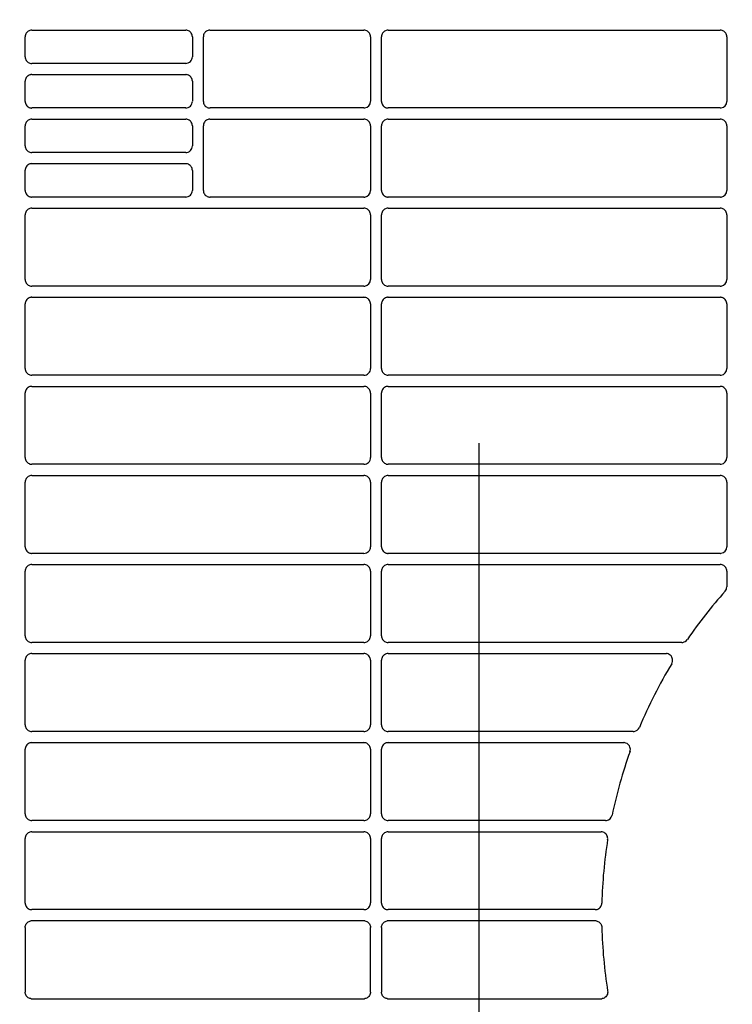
# Model space of a CAD drawing. Header units: millimetres. Extents: x -165365 to -33565, y 7406 to 103342.
# Tile 179 of 256: x -82995 to -82835, y 25360 to 25581. Entities that reach past the tile are written whole.
import ezdxf

# ---------------------------------------------------------------- set-up
doc = ezdxf.new("R2010")
doc.units = ezdxf.units.MM
doc.header["$MEASUREMENT"] = 0
doc.linetypes.add('ACAD_ISO03W100', pattern=[150, 60, -90])
for name, color, linetype in [('DETAIL', 5, 'Continuous'), ('ELEK CIENKIE', 80, 'Continuous'), ('HVAC_CT_opisy', 3, 'Continuous')]:
    doc.layers.add(name, color=color, linetype=linetype)

# ---------------------------------------------------------------- blocks, each defined once
blk = doc.blocks.new('A$C67C8A0BA')
at = {"layer": 'DETAIL', "color": 3, "linetype": 'Continuous'}
for p, q in [((83.53, 569.45), (118.07, 569.45)), ((123.53, 569.45), (158.08, 569.45)), ((163.53, 569.45), (238.07, 569.45)), ((82.04, 563.44), (82.04, 567.96)), ((119.57, 567.95), (119.57, 563.45)), ((122.04, 553.44), (122.04, 567.96)), ((159.57, 567.95), (159.57, 553.45)), ((162.04, 553.44), (162.04, 567.96)), ((239.56, 567.95), (239.56, 553.44)), ((118.07, 561.95), (83.54, 561.95)), ((83.53, 559.45), (118.07, 559.45)), ((82.04, 553.44), (82.04, 557.96)), ((119.57, 557.95), (119.57, 553.45)), ((118.07, 551.95), (83.54, 551.95)), ((158.07, 551.95), (123.54, 551.95)), ((238.07, 551.95), (163.54, 551.95)), ((83.53, 549.45), (118.07, 549.45)), ((123.53, 549.45), (158.07, 549.45)), ((163.53, 549.45), (238.07, 549.45)), ((82.04, 543.44), (82.04, 547.96)), ((119.57, 547.95), (119.57, 543.45)), ((122.04, 533.44), (122.04, 547.96)), ((159.57, 547.95), (159.57, 533.45)), ((162.04, 533.44), (162.04, 547.96)), ((239.56, 547.95), (239.56, 533.44)), ((118.07, 541.95), (83.54, 541.95)), ((83.53, 539.45), (118.07, 539.45)), ((82.04, 533.44), (82.04, 537.96)), ((119.57, 537.95), (119.57, 533.45)), ((118.07, 531.95), (83.54, 531.95)), ((158.07, 531.95), (123.54, 531.95)), ((238.07, 531.95), (163.54, 531.95)), ((83.53, 529.45), (158.07, 529.45)), ((163.53, 529.45), (238.07, 529.45)), ((82.04, 513.44), (82.04, 527.96)), ((159.57, 527.95), (159.57, 513.45)), ((162.04, 513.44), (162.04, 527.96)), ((239.56, 527.95), (239.56, 513.44)), ((158.07, 511.95), (83.54, 511.95)), ((238.07, 511.95), (163.54, 511.95)), ((83.53, 509.45), (158.07, 509.45)), ((163.53, 509.45), (238.07, 509.45)), ((82.04, 493.44), (82.04, 507.96)), ((159.57, 507.95), (159.57, 493.45)), ((162.04, 493.44), (162.04, 507.96)), ((239.56, 507.95), (239.56, 493.44)), ((158.07, 491.95), (83.54, 491.95)), ((238.07, 491.95), (163.54, 491.95)), ((83.53, 489.45), (158.07, 489.45)), ((163.53, 489.45), (238.07, 489.45)), ((82.04, 473.44), (82.04, 487.96)), ((159.57, 487.95), (159.57, 473.45)), ((162.04, 473.44), (162.04, 487.96)), ((239.56, 487.95), (239.56, 473.45)), ((158.07, 471.95), (83.54, 471.95)), ((238.07, 471.95), (163.54, 471.95)), ((83.53, 469.45), (158.07, 469.45)), ((163.53, 469.45), (238.07, 469.45)), ((82.04, 453.44), (82.04, 467.96)), ((159.57, 467.95), (159.57, 453.45)), ((162.04, 453.44), (162.04, 467.96)), ((239.56, 467.95), (239.56, 453.45)), ((158.07, 451.95), (83.54, 451.95)), ((238.07, 451.95), (163.54, 451.95)), ((83.53, 449.45), (158.07, 449.45)), ((163.53, 449.45), (238.07, 449.45)), ((82.04, 433.44), (82.04, 447.96)), ((159.57, 447.95), (159.57, 433.45)), ((162.04, 433.44), (162.04, 447.96)), ((239.56, 447.95), (239.56, 444.44)), ((158.07, 431.95), (83.54, 431.95)), ((229.45, 431.95), (163.54, 431.95)), ((230.7, 432.63), (230.69, 432.6)), ((83.53, 429.45), (158.07, 429.45)), ((163.53, 429.45), (225.92, 429.45)), ((82.04, 413.44), (82.04, 427.96)), ((159.57, 427.95), (159.57, 413.45)), ((162.04, 413.44), (162.04, 427.96)), ((158.07, 411.95), (83.54, 411.95)), ((218.55, 411.95), (163.54, 411.95)), ((83.53, 409.45), (158.07, 409.45)), ((163.53, 409.45), (216.43, 409.45)), ((82.04, 393.44), (82.04, 407.96)), ((159.57, 407.95), (159.57, 393.45)), ((162.04, 393.44), (162.04, 407.96)), ((158.07, 391.95), (83.54, 391.95)), ((212.33, 391.95), (163.54, 391.95)), ((83.53, 389.45), (158.07, 389.45)), ((163.53, 389.45), (211.33, 389.45)), ((82.04, 373.44), (82.04, 387.96)), ((159.57, 387.95), (159.57, 373.45)), ((162.04, 373.44), (162.04, 387.96)), ((158.07, 371.95), (83.54, 371.95)), ((210.01, 371.95), (163.54, 371.95)), ((158.07, 369.45), (83.54, 369.45)), ((210.01, 369.45), (163.54, 369.45)), ((82.04, 367.96), (82.04, 353.44)), ((159.57, 353.45), (159.57, 367.95)), ((162.04, 367.96), (162.04, 353.44)), ((83.53, 351.95), (158.07, 351.95)), ((163.53, 351.95), (211.33, 351.95))]:
    blk.add_line(p, q, dxfattribs=at)
for points in [[(83.3, 569.43), (83.09, 569.38), (82.9, 569.31), (82.71, 569.2), (82.54, 569.08), (82.4, 568.93), (82.27, 568.76), (82.17, 568.57), (82.1, 568.37), (82.06, 568.17), (82.04, 567.96)], [(119.57, 567.95), (119.55, 568.16), (119.51, 568.37), (119.43, 568.56), (119.34, 568.75), (119.21, 568.92), (119.06, 569.07), (118.9, 569.2), (118.71, 569.3), (118.51, 569.38), (118.31, 569.43)], [(123.3, 569.43), (123.09, 569.38), (122.9, 569.31), (122.71, 569.2), (122.54, 569.08), (122.4, 568.93), (122.27, 568.76), (122.17, 568.57), (122.1, 568.37), (122.06, 568.17), (122.04, 567.96)], [(159.57, 567.95), (159.55, 568.16), (159.51, 568.37), (159.43, 568.57), (159.33, 568.75), (159.21, 568.92), (159.06, 569.07), (158.89, 569.2), (158.71, 569.3), (158.51, 569.38), (158.31, 569.43)], [(163.3, 569.43), (163.09, 569.38), (162.9, 569.31), (162.71, 569.2), (162.54, 569.08), (162.4, 568.93), (162.27, 568.76), (162.17, 568.57), (162.1, 568.37), (162.06, 568.17), (162.04, 567.96)], [(239.56, 567.95), (239.55, 568.16), (239.51, 568.37), (239.43, 568.57), (239.33, 568.75), (239.21, 568.92), (239.06, 569.07), (238.89, 569.2), (238.71, 569.31), (238.51, 569.38), (238.31, 569.43)], [(82.04, 563.44), (82.06, 563.23), (82.1, 563.02), (82.17, 562.82), (82.27, 562.64), (82.4, 562.47), (82.55, 562.32), (82.72, 562.19), (82.9, 562.09), (83.1, 562.01), (83.3, 561.97)], [(83.3, 559.43), (83.09, 559.38), (82.9, 559.31), (82.71, 559.2), (82.54, 559.08), (82.4, 558.93), (82.27, 558.76), (82.17, 558.57), (82.1, 558.37), (82.06, 558.17), (82.04, 557.96)], [(119.57, 557.95), (119.55, 558.16), (119.51, 558.36), (119.43, 558.56), (119.34, 558.75), (119.21, 558.92), (119.06, 559.07), (118.9, 559.2), (118.71, 559.3), (118.51, 559.38), (118.31, 559.43)], [(82.04, 553.44), (82.06, 553.23), (82.1, 553.02), (82.17, 552.82), (82.27, 552.64), (82.4, 552.47), (82.55, 552.32), (82.72, 552.19), (82.9, 552.09), (83.1, 552.01), (83.3, 551.97)], [(122.04, 553.44), (122.06, 553.23), (122.1, 553.02), (122.17, 552.82), (122.27, 552.64), (122.4, 552.47), (122.55, 552.32), (122.72, 552.19), (122.9, 552.09), (123.1, 552.01), (123.3, 551.97)], [(162.04, 553.44), (162.06, 553.23), (162.1, 553.02), (162.17, 552.82), (162.27, 552.64), (162.4, 552.47), (162.55, 552.32), (162.72, 552.19), (162.9, 552.09), (163.1, 552.01), (163.3, 551.97)], [(83.3, 549.43), (83.09, 549.38), (82.9, 549.31), (82.71, 549.2), (82.54, 549.08), (82.4, 548.93), (82.27, 548.76), (82.17, 548.57), (82.1, 548.37), (82.06, 548.17), (82.04, 547.96)], [(119.57, 547.95), (119.55, 548.16), (119.51, 548.37), (119.43, 548.56), (119.34, 548.75), (119.21, 548.92), (119.06, 549.07), (118.89, 549.2), (118.71, 549.31), (118.51, 549.38), (118.31, 549.43)], [(123.3, 549.43), (123.09, 549.38), (122.9, 549.31), (122.71, 549.2), (122.54, 549.08), (122.4, 548.93), (122.27, 548.76), (122.17, 548.57), (122.1, 548.37), (122.06, 548.17), (122.04, 547.96)], [(159.57, 547.95), (159.55, 548.16), (159.51, 548.37), (159.43, 548.57), (159.33, 548.75), (159.21, 548.92), (159.06, 549.07), (158.89, 549.2), (158.71, 549.31), (158.51, 549.38), (158.31, 549.43)], [(163.3, 549.43), (163.09, 549.38), (162.9, 549.31), (162.71, 549.2), (162.54, 549.08), (162.4, 548.93), (162.27, 548.76), (162.17, 548.57), (162.1, 548.37), (162.06, 548.17), (162.04, 547.96)], [(239.56, 547.95), (239.55, 548.16), (239.51, 548.37), (239.43, 548.57), (239.33, 548.75), (239.21, 548.92), (239.06, 549.07), (238.89, 549.2), (238.71, 549.31), (238.51, 549.38), (238.31, 549.43)], [(82.04, 543.44), (82.06, 543.23), (82.1, 543.02), (82.17, 542.82), (82.27, 542.64), (82.4, 542.47), (82.55, 542.32), (82.72, 542.19), (82.9, 542.09), (83.1, 542.01), (83.3, 541.97)], [(83.3, 539.43), (83.09, 539.38), (82.9, 539.31), (82.71, 539.2), (82.54, 539.08), (82.4, 538.93), (82.27, 538.76), (82.17, 538.57), (82.1, 538.37), (82.06, 538.17), (82.04, 537.96)], [(119.57, 537.95), (119.55, 538.16), (119.51, 538.36), (119.43, 538.56), (119.34, 538.75), (119.21, 538.92), (119.06, 539.07), (118.89, 539.2), (118.71, 539.3), (118.51, 539.38), (118.31, 539.43)], [(82.04, 533.44), (82.06, 533.23), (82.1, 533.02), (82.17, 532.82), (82.27, 532.64), (82.4, 532.47), (82.55, 532.32), (82.72, 532.19), (82.9, 532.09), (83.1, 532.01), (83.3, 531.97)], [(122.04, 533.44), (122.06, 533.23), (122.1, 533.02), (122.17, 532.82), (122.27, 532.64), (122.4, 532.47), (122.55, 532.32), (122.72, 532.19), (122.9, 532.09), (123.1, 532.01), (123.3, 531.97)], [(162.04, 533.44), (162.06, 533.23), (162.1, 533.02), (162.17, 532.82), (162.27, 532.64), (162.4, 532.47), (162.55, 532.32), (162.72, 532.19), (162.9, 532.09), (163.1, 532.01), (163.3, 531.97)], [(83.3, 529.43), (83.09, 529.38), (82.9, 529.31), (82.71, 529.2), (82.54, 529.08), (82.4, 528.93), (82.27, 528.76), (82.17, 528.57), (82.1, 528.37), (82.06, 528.17), (82.04, 527.96)], [(159.57, 527.95), (159.55, 528.16), (159.51, 528.37), (159.43, 528.57), (159.33, 528.75), (159.21, 528.92), (159.06, 529.07), (158.89, 529.2), (158.71, 529.31), (158.51, 529.38), (158.31, 529.43)], [(163.3, 529.43), (163.09, 529.38), (162.9, 529.31), (162.71, 529.2), (162.54, 529.08), (162.4, 528.93), (162.27, 528.76), (162.17, 528.57), (162.1, 528.37), (162.06, 528.17), (162.04, 527.96)], [(239.56, 527.95), (239.55, 528.16), (239.51, 528.37), (239.43, 528.57), (239.33, 528.75), (239.21, 528.92), (239.06, 529.07), (238.89, 529.2), (238.71, 529.31), (238.51, 529.38), (238.31, 529.43)], [(82.04, 513.44), (82.06, 513.23), (82.1, 513.02), (82.17, 512.82), (82.27, 512.64), (82.4, 512.47), (82.55, 512.32), (82.72, 512.19), (82.9, 512.09), (83.1, 512.01), (83.3, 511.97)], [(162.04, 513.44), (162.06, 513.23), (162.1, 513.02), (162.17, 512.82), (162.27, 512.64), (162.4, 512.47), (162.55, 512.32), (162.72, 512.19), (162.9, 512.09), (163.1, 512.01), (163.3, 511.97)], [(83.3, 509.43), (83.09, 509.38), (82.9, 509.31), (82.71, 509.2), (82.55, 509.08), (82.4, 508.93), (82.27, 508.76), (82.17, 508.57), (82.1, 508.37), (82.06, 508.17), (82.04, 507.96)], [(159.57, 507.95), (159.55, 508.16), (159.51, 508.37), (159.43, 508.57), (159.33, 508.75), (159.21, 508.92), (159.06, 509.07), (158.89, 509.2), (158.71, 509.31), (158.51, 509.38), (158.31, 509.43)], [(163.3, 509.43), (163.09, 509.38), (162.9, 509.31), (162.71, 509.2), (162.54, 509.08), (162.4, 508.93), (162.27, 508.76), (162.17, 508.57), (162.1, 508.37), (162.06, 508.17), (162.04, 507.96)], [(239.56, 507.95), (239.55, 508.16), (239.51, 508.37), (239.43, 508.57), (239.33, 508.75), (239.21, 508.92), (239.06, 509.07), (238.89, 509.2), (238.71, 509.31), (238.51, 509.38), (238.31, 509.43)], [(82.04, 493.44), (82.06, 493.23), (82.1, 493.02), (82.17, 492.82), (82.27, 492.64), (82.4, 492.47), (82.55, 492.32), (82.72, 492.19), (82.9, 492.09), (83.1, 492.01), (83.3, 491.97)], [(162.04, 493.44), (162.06, 493.23), (162.1, 493.02), (162.17, 492.82), (162.27, 492.64), (162.4, 492.47), (162.55, 492.32), (162.72, 492.19), (162.9, 492.09), (163.1, 492.01), (163.3, 491.97)], [(83.3, 489.43), (83.09, 489.38), (82.9, 489.31), (82.71, 489.2), (82.55, 489.08), (82.4, 488.93), (82.27, 488.76), (82.17, 488.57), (82.1, 488.37), (82.06, 488.17), (82.04, 487.96)], [(159.57, 487.95), (159.55, 488.16), (159.51, 488.37), (159.43, 488.57), (159.33, 488.75), (159.21, 488.92), (159.06, 489.07), (158.89, 489.2), (158.71, 489.31), (158.51, 489.38), (158.31, 489.43)], [(163.3, 489.43), (163.09, 489.38), (162.9, 489.31), (162.71, 489.2), (162.54, 489.08), (162.4, 488.93), (162.27, 488.76), (162.17, 488.57), (162.1, 488.37), (162.06, 488.17), (162.04, 487.96)], [(239.56, 487.95), (239.55, 488.16), (239.51, 488.37), (239.43, 488.57), (239.33, 488.75), (239.21, 488.92), (239.06, 489.07), (238.89, 489.2), (238.71, 489.31), (238.51, 489.38), (238.31, 489.43)], [(82.04, 473.44), (82.06, 473.23), (82.1, 473.02), (82.17, 472.82), (82.27, 472.64), (82.4, 472.47), (82.55, 472.32), (82.72, 472.19), (82.9, 472.09), (83.1, 472.01), (83.3, 471.97)], [(162.04, 473.44), (162.06, 473.23), (162.1, 473.02), (162.17, 472.82), (162.27, 472.64), (162.4, 472.47), (162.55, 472.32), (162.72, 472.19), (162.9, 472.09), (163.1, 472.01), (163.3, 471.97)], [(83.3, 469.43), (83.09, 469.38), (82.9, 469.31), (82.71, 469.2), (82.55, 469.08), (82.4, 468.93), (82.27, 468.76), (82.17, 468.57), (82.1, 468.37), (82.06, 468.17), (82.04, 467.96)], [(159.57, 467.95), (159.55, 468.16), (159.51, 468.37), (159.43, 468.57), (159.33, 468.75), (159.21, 468.92), (159.06, 469.07), (158.89, 469.2), (158.71, 469.31), (158.51, 469.38), (158.31, 469.43)], [(163.3, 469.43), (163.09, 469.38), (162.9, 469.31), (162.71, 469.2), (162.54, 469.08), (162.4, 468.93), (162.27, 468.76), (162.17, 468.57), (162.1, 468.37), (162.06, 468.17), (162.04, 467.96)], [(239.56, 467.95), (239.55, 468.16), (239.51, 468.37), (239.43, 468.57), (239.33, 468.75), (239.21, 468.92), (239.06, 469.07), (238.89, 469.2), (238.71, 469.31), (238.51, 469.38), (238.31, 469.43)], [(82.04, 453.44), (82.06, 453.23), (82.1, 453.02), (82.17, 452.82), (82.27, 452.64), (82.4, 452.47), (82.55, 452.32), (82.72, 452.19), (82.9, 452.09), (83.1, 452.01), (83.3, 451.97)], [(162.04, 453.44), (162.06, 453.23), (162.1, 453.02), (162.17, 452.82), (162.27, 452.64), (162.4, 452.47), (162.55, 452.32), (162.71, 452.19), (162.9, 452.09), (163.1, 452.01), (163.3, 451.97)], [(83.3, 449.43), (83.09, 449.38), (82.9, 449.31), (82.71, 449.2), (82.55, 449.08), (82.4, 448.93), (82.27, 448.76), (82.17, 448.57), (82.1, 448.37), (82.06, 448.17), (82.04, 447.96)], [(159.57, 447.95), (159.55, 448.16), (159.51, 448.37), (159.43, 448.57), (159.33, 448.75), (159.21, 448.92), (159.06, 449.07), (158.89, 449.2), (158.71, 449.31), (158.51, 449.38), (158.31, 449.43)], [(163.3, 449.43), (163.09, 449.38), (162.9, 449.31), (162.71, 449.2), (162.54, 449.08), (162.4, 448.93), (162.27, 448.76), (162.17, 448.57), (162.1, 448.37), (162.06, 448.17), (162.04, 447.96)], [(239.56, 447.95), (239.55, 448.16), (239.51, 448.37), (239.43, 448.57), (239.33, 448.75), (239.21, 448.92), (239.06, 449.07), (238.89, 449.2), (238.71, 449.31), (238.51, 449.38), (238.31, 449.43)], [(82.04, 433.44), (82.06, 433.23), (82.1, 433.02), (82.17, 432.82), (82.27, 432.64), (82.4, 432.47), (82.55, 432.32), (82.72, 432.19), (82.9, 432.09), (83.1, 432.01), (83.3, 431.97)], [(158.3, 431.97), (158.51, 432.01), (158.71, 432.09), (158.89, 432.19), (159.06, 432.32), (159.21, 432.47), (159.33, 432.64), (159.43, 432.83), (159.51, 433.03), (159.55, 433.24), (159.57, 433.45)], [(162.04, 433.44), (162.06, 433.23), (162.1, 433.02), (162.17, 432.82), (162.27, 432.64), (162.4, 432.47), (162.55, 432.32), (162.71, 432.19), (162.9, 432.09), (163.1, 432.01), (163.3, 431.97)], [(83.3, 429.43), (83.09, 429.38), (82.9, 429.31), (82.71, 429.21), (82.55, 429.08), (82.4, 428.93), (82.27, 428.76), (82.17, 428.57), (82.1, 428.38), (82.06, 428.17), (82.04, 427.96)], [(159.57, 427.95), (159.55, 428.16), (159.51, 428.37), (159.43, 428.57), (159.33, 428.75), (159.21, 428.92), (159.06, 429.07), (158.89, 429.2), (158.71, 429.31), (158.51, 429.38), (158.31, 429.43)], [(163.3, 429.43), (163.09, 429.38), (162.9, 429.31), (162.71, 429.2), (162.54, 429.08), (162.4, 428.93), (162.27, 428.76), (162.17, 428.57), (162.1, 428.37), (162.06, 428.17), (162.04, 427.96)], [(227.3, 427.39), (227.38, 427.65), (227.41, 427.91), (227.39, 428.18), (227.33, 428.44), (227.22, 428.68), (227.07, 428.91), (226.88, 429.1), (226.66, 429.25), (226.42, 429.36), (226.16, 429.43)], [(82.04, 413.44), (82.06, 413.23), (82.1, 413.02), (82.17, 412.82), (82.27, 412.64), (82.4, 412.47), (82.55, 412.32), (82.72, 412.19), (82.9, 412.09), (83.1, 412.01), (83.3, 411.97)], [(158.3, 411.97), (158.51, 412.01), (158.71, 412.09), (158.89, 412.19), (159.06, 412.32), (159.21, 412.47), (159.33, 412.64), (159.43, 412.83), (159.51, 413.03), (159.55, 413.24), (159.57, 413.45)], [(162.04, 413.44), (162.06, 413.23), (162.1, 413.02), (162.17, 412.82), (162.27, 412.64), (162.4, 412.47), (162.55, 412.32), (162.71, 412.19), (162.9, 412.09), (163.1, 412.01), (163.3, 411.97)], [(83.3, 409.43), (83.09, 409.38), (82.9, 409.31), (82.71, 409.21), (82.55, 409.08), (82.4, 408.93), (82.27, 408.76), (82.17, 408.57), (82.1, 408.38), (82.06, 408.17), (82.04, 407.96)], [(159.57, 407.95), (159.55, 408.16), (159.51, 408.37), (159.43, 408.57), (159.33, 408.75), (159.21, 408.92), (159.06, 409.07), (158.89, 409.2), (158.71, 409.31), (158.51, 409.38), (158.31, 409.43)], [(163.3, 409.43), (163.09, 409.38), (162.9, 409.31), (162.71, 409.21), (162.55, 409.08), (162.4, 408.93), (162.27, 408.76), (162.17, 408.57), (162.1, 408.37), (162.06, 408.17), (162.04, 407.96)], [(217.83, 407.44), (217.9, 407.7), (217.92, 407.96), (217.9, 408.22), (217.83, 408.47), (217.72, 408.71), (217.57, 408.92), (217.38, 409.11), (217.16, 409.26), (216.92, 409.37), (216.67, 409.43)], [(82.04, 393.44), (82.06, 393.23), (82.1, 393.02), (82.17, 392.82), (82.27, 392.64), (82.4, 392.47), (82.55, 392.32), (82.72, 392.19), (82.9, 392.09), (83.1, 392.01), (83.3, 391.97)], [(158.3, 391.97), (158.51, 392.01), (158.71, 392.09), (158.89, 392.19), (159.06, 392.32), (159.21, 392.47), (159.33, 392.64), (159.43, 392.83), (159.51, 393.03), (159.55, 393.24), (159.57, 393.45)], [(162.04, 393.44), (162.06, 393.23), (162.1, 393.02), (162.17, 392.83), (162.27, 392.64), (162.4, 392.47), (162.55, 392.32), (162.71, 392.19), (162.9, 392.09), (163.1, 392.01), (163.3, 391.97)], [(83.3, 389.43), (83.09, 389.38), (82.9, 389.31), (82.71, 389.21), (82.55, 389.08), (82.4, 388.93), (82.27, 388.76), (82.17, 388.57), (82.1, 388.38), (82.06, 388.17), (82.04, 387.96)], [(159.57, 387.95), (159.55, 388.16), (159.51, 388.37), (159.43, 388.57), (159.33, 388.75), (159.21, 388.92), (159.06, 389.07), (158.89, 389.2), (158.71, 389.31), (158.51, 389.38), (158.31, 389.43)], [(163.3, 389.43), (163.09, 389.38), (162.9, 389.31), (162.71, 389.21), (162.55, 389.08), (162.4, 388.93), (162.27, 388.76), (162.17, 388.57), (162.1, 388.37), (162.06, 388.17), (162.04, 387.96)], [(212.8, 387.71), (212.82, 387.95), (212.8, 388.18), (212.75, 388.41), (212.66, 388.63), (212.54, 388.83), (212.39, 389.01), (212.21, 389.16), (212.01, 389.29), (211.79, 389.38), (211.56, 389.43)], [(82.04, 373.44), (82.06, 373.23), (82.1, 373.02), (82.17, 372.82), (82.27, 372.64), (82.4, 372.47), (82.55, 372.32), (82.71, 372.19), (82.9, 372.09), (83.1, 372.01), (83.3, 371.97)], [(158.3, 371.97), (158.51, 372.02), (158.71, 372.09), (158.89, 372.19), (159.06, 372.32), (159.21, 372.47), (159.33, 372.64), (159.43, 372.83), (159.51, 373.03), (159.55, 373.24), (159.57, 373.45)], [(162.04, 373.44), (162.06, 373.23), (162.1, 373.02), (162.17, 372.83), (162.27, 372.64), (162.4, 372.47), (162.55, 372.32), (162.71, 372.19), (162.9, 372.09), (163.1, 372.01), (163.3, 371.97)], [(210.23, 371.97), (210.44, 372.01), (210.63, 372.09), (210.82, 372.19), (210.98, 372.31), (211.13, 372.46), (211.26, 372.63), (211.36, 372.81), (211.43, 373), (211.48, 373.21), (211.5, 373.41)], [(82.04, 367.96), (82.06, 368.17), (82.1, 368.38), (82.17, 368.58), (82.27, 368.76), (82.4, 368.93), (82.55, 369.08), (82.71, 369.21), (82.9, 369.31), (83.1, 369.39), (83.3, 369.43)], [(158.3, 369.43), (158.51, 369.38), (158.71, 369.31), (158.89, 369.21), (159.06, 369.08), (159.21, 368.93), (159.33, 368.76), (159.43, 368.57), (159.51, 368.37), (159.55, 368.16), (159.57, 367.95)], [(162.04, 367.96), (162.06, 368.17), (162.1, 368.38), (162.17, 368.57), (162.27, 368.76), (162.4, 368.93), (162.55, 369.08), (162.71, 369.21), (162.9, 369.31), (163.1, 369.39), (163.3, 369.43)], [(210.23, 369.43), (210.44, 369.39), (210.63, 369.31), (210.82, 369.21), (210.98, 369.09), (211.13, 368.94), (211.26, 368.77), (211.36, 368.59), (211.43, 368.4), (211.48, 368.19), (211.5, 367.99)], [(83.3, 351.97), (83.09, 352.02), (82.9, 352.09), (82.71, 352.19), (82.55, 352.32), (82.4, 352.47), (82.27, 352.64), (82.17, 352.83), (82.1, 353.02), (82.06, 353.23), (82.04, 353.44)], [(159.57, 353.45), (159.55, 353.24), (159.51, 353.03), (159.43, 352.83), (159.33, 352.65), (159.21, 352.48), (159.06, 352.33), (158.89, 352.2), (158.71, 352.09), (158.51, 352.02), (158.31, 351.97)], [(163.3, 351.97), (163.09, 352.02), (162.9, 352.09), (162.71, 352.19), (162.55, 352.32), (162.4, 352.47), (162.27, 352.64), (162.17, 352.83), (162.1, 353.03), (162.06, 353.23), (162.04, 353.44)], [(212.8, 353.69), (212.82, 353.45), (212.8, 353.22), (212.75, 352.99), (212.66, 352.77), (212.54, 352.57), (212.39, 352.39), (212.21, 352.24), (212.01, 352.11), (211.79, 352.02), (211.56, 351.97)]]:
    blk.add_lwpolyline(points, dxfattribs=at)
for centre, radius, start, end in [((83.53, 567.94), 1.51, 90.0017, 98.9333), ((118.07, 567.96), 1.49, 81.0318, 89.9982), ((123.53, 567.94), 1.51, 90.0017, 98.9337), ((158.08, 567.95), 1.49, 81.0337, 89.9982), ((163.53, 567.94), 1.51, 90.0017, 98.936), ((238.07, 567.95), 1.49, 81.039, 89.9982), ((83.54, 563.46), 1.52, 261.0757, 269.9987), ((118.07, 563.45), 1.5, 270.0036, 0.0456), ((83.53, 557.94), 1.51, 90.0006, 98.9323), ((118.07, 557.95), 1.49, 81.0299, 89.9971), ((118.07, 553.44), 1.5, 270.0025, 0.0488), ((158.07, 553.44), 1.5, 278.9676, 0.0445), ((238.07, 553.44), 1.5, 278.9405, 0.0357), ((83.54, 553.46), 1.52, 261.0744, 269.9976), ((123.54, 553.46), 1.51, 261.0739, 269.9976), ((158.07, 553.45), 1.5, 270.0025, 278.9613), ((163.54, 553.46), 1.51, 261.0715, 269.9976), ((238.07, 553.45), 1.5, 270.0025, 278.9557), ((83.53, 547.94), 1.51, 90.0017, 98.9332), ((118.07, 547.96), 1.49, 81.0318, 89.9982), ((123.53, 547.94), 1.51, 90.0018, 98.9335), ((158.07, 547.95), 1.49, 81.0337, 89.9982), ((163.53, 547.94), 1.51, 90.0018, 98.9358), ((238.07, 547.95), 1.5, 81.0391, 89.9982), ((83.54, 543.46), 1.51, 261.0752, 269.9987), ((118.07, 543.45), 1.5, 270.0036, 0.0519), ((83.53, 537.94), 1.51, 90.0007, 98.9321), ((118.07, 537.95), 1.49, 81.0299, 89.9971), ((118.07, 533.44), 1.5, 270.0025, 0.0551), ((158.07, 533.44), 1.5, 278.9721, 0.0508), ((238.07, 533.44), 1.5, 278.945, 0.0421), ((83.54, 533.46), 1.51, 261.074, 269.9976), ((123.54, 533.46), 1.51, 261.0734, 269.9976), ((158.07, 533.45), 1.5, 270.0025, 278.9617), ((163.54, 533.46), 1.51, 261.071, 269.9976), ((238.07, 533.45), 1.5, 270.0025, 278.9561), ((83.53, 527.94), 1.51, 90.0018, 98.933), ((158.07, 527.95), 1.49, 81.0337, 89.9982), ((163.53, 527.94), 1.51, 90.0018, 98.9357), ((238.07, 527.95), 1.5, 81.0391, 89.9982), ((158.07, 513.44), 1.5, 278.9765, 0.0571), ((238.07, 513.44), 1.5, 278.9494, 0.0484), ((83.54, 513.46), 1.51, 261.0735, 269.9977), ((158.07, 513.45), 1.5, 270.0025, 278.9621), ((163.54, 513.46), 1.51, 261.0705, 269.9976), ((238.07, 513.45), 1.5, 270.0025, 278.9564), ((83.53, 507.94), 1.51, 90.0018, 98.9328), ((158.07, 507.95), 1.49, 81.0338, 89.9982), ((163.53, 507.94), 1.51, 90.0018, 98.9356), ((238.07, 507.95), 1.5, 81.0391, 89.9981), ((158.07, 493.44), 1.5, 270.0024, 0.0634), ((238.07, 493.44), 1.5, 278.9539, 0.0547), ((83.54, 493.46), 1.51, 261.0731, 269.9977), ((163.54, 493.46), 1.51, 261.0701, 269.9976), ((238.07, 493.45), 1.5, 270.0024, 278.9568), ((83.53, 487.94), 1.51, 90.0018, 98.9327), ((158.07, 487.95), 1.49, 81.0339, 89.9981), ((163.53, 487.94), 1.51, 90.0018, 98.9354), ((238.07, 487.95), 1.5, 81.0392, 89.9981), ((158.07, 473.44), 1.5, 270.0024, 0.0698), ((238.07, 473.44), 1.5, 278.9583, 0.061), ((83.54, 473.46), 1.51, 261.0727, 269.9977), ((163.54, 473.46), 1.51, 261.0697, 269.9977), ((238.07, 473.45), 1.5, 270.0024, 278.9572), ((83.53, 467.94), 1.51, 90.0018, 98.9324), ((158.07, 467.95), 1.49, 81.034, 89.9981), ((163.53, 467.94), 1.51, 90.0019, 98.9352), ((238.07, 467.95), 1.5, 81.0393, 89.9981), ((158.07, 453.44), 1.5, 270.0024, 0.0761), ((238.07, 453.44), 1.5, 278.9627, 0.0673), ((83.54, 453.46), 1.51, 261.0723, 269.9977), ((163.54, 453.46), 1.51, 261.0693, 269.9977), ((238.07, 453.45), 1.5, 270.0024, 278.9575), ((83.53, 447.94), 1.51, 90.0019, 98.9322), ((158.07, 447.95), 1.49, 81.0341, 89.9981), ((163.53, 447.94), 1.51, 90.0019, 98.935), ((238.07, 447.95), 1.5, 81.0394, 89.9981), ((238.06, 444.44), 1.5, 318.2836, 359.9781), ((320.88, 370.66), 109.41, 138.3027, 145.5049), ((83.54, 433.46), 1.51, 261.0719, 269.9978), ((158.07, 433.45), 1.5, 270.0023, 278.9633), ((163.54, 433.46), 1.51, 261.0689, 269.9977), ((229.45, 433.45), 1.5, 270.0096, 279.242), ((229.45, 433.45), 1.5, 279.2799, 325.548), ((83.53, 427.94), 1.51, 90.0019, 98.9319), ((158.07, 427.95), 1.5, 81.0342, 89.998), ((163.53, 427.94), 1.51, 90.0019, 98.9348), ((225.92, 427.94), 1.5, 80.7359, 89.9945), ((320.88, 370.66), 109.41, 148.9035, 157.3076), ((225.88, 427.96), 1.53, 328.9092, 336.3016), ((225.89, 427.96), 1.52, 336.3031, 338.1324), ((83.54, 413.46), 1.51, 261.0715, 269.9978), ((158.07, 413.45), 1.5, 270.0023, 278.9636), ((163.54, 413.46), 1.51, 261.0685, 269.9978), ((218.55, 413.45), 1.5, 270.0069, 278.4045), ((218.55, 413.45), 1.5, 278.4542, 337.3523), ((83.53, 407.94), 1.51, 90.0019, 98.9317), ((158.07, 407.95), 1.5, 81.0343, 89.998), ((163.53, 407.94), 1.51, 90.0019, 98.9345), ((216.43, 407.95), 1.5, 81.8112, 89.9941), ((216.43, 407.96), 1.49, 80.8864, 81.8067), ((320.88, 370.66), 109.41, 160.3572, 168.1436), ((83.54, 393.46), 1.51, 261.0712, 269.9978), ((158.07, 393.45), 1.5, 270.0023, 278.9638), ((163.54, 393.46), 1.51, 261.0682, 269.9978), ((212.33, 393.45), 1.5, 270.0072, 278.6655), ((212.33, 393.45), 1.5, 278.7329, 348.2131), ((83.53, 387.94), 1.51, 90.0019, 98.9314), ((158.07, 387.95), 1.5, 81.0345, 89.998), ((163.53, 387.94), 1.51, 90.002, 98.9343), ((211.33, 387.95), 1.5, 82.5083, 89.9943), ((211.33, 387.96), 1.49, 81.0389, 82.5064), ((320.88, 370.66), 109.41, 171.0351, 178.5598), ((83.54, 373.46), 1.51, 261.0709, 269.9979), ((158.07, 373.45), 1.5, 270.0022, 278.964), ((163.54, 373.46), 1.51, 261.0679, 269.9978), ((210, 373.45), 1.5, 270.0072, 278.8272), ((83.54, 367.94), 1.51, 90.0021, 98.9291), ((158.07, 367.95), 1.5, 81.036, 89.9978), ((163.54, 367.94), 1.51, 90.0022, 98.9321), ((210, 367.95), 1.5, 81.1728, 89.9928), ((320.88, 370.74), 109.41, 181.4402, 188.9649), ((83.53, 353.46), 1.51, 261.0686, 269.9981), ((158.07, 353.45), 1.5, 270.002, 278.9655), ((163.53, 353.46), 1.51, 261.0657, 269.998), ((211.33, 353.45), 1.5, 270.0057, 277.4917), ((211.33, 353.44), 1.49, 277.4936, 278.9611)]:
    blk.add_arc(centre, radius, start, end, dxfattribs=at)

msp = doc.modelspace()

# ---------------------------------------------------------------- linework, layer by layer
at = {"layer": 'ELEK CIENKIE', "color": 80, "linetype": 'ACAD_ISO03W100', "ltscale": 3}
msp.add_circle((-80405, 26479.5), 4350, dxfattribs=at)
at = {"layer": 'HVAC_CT_opisy', "transparency": 33554687}
msp.add_lwpolyline([(-82892.16375, 23626.2596), (-82892.16375, 25486.12132)], dxfattribs=at)

# ---------------------------------------------------------------- block references
msp.add_blockref('A$C67C8A0BA', (-83076.12413, 25009.39228))

doc.saveas('drawing.dxf')
